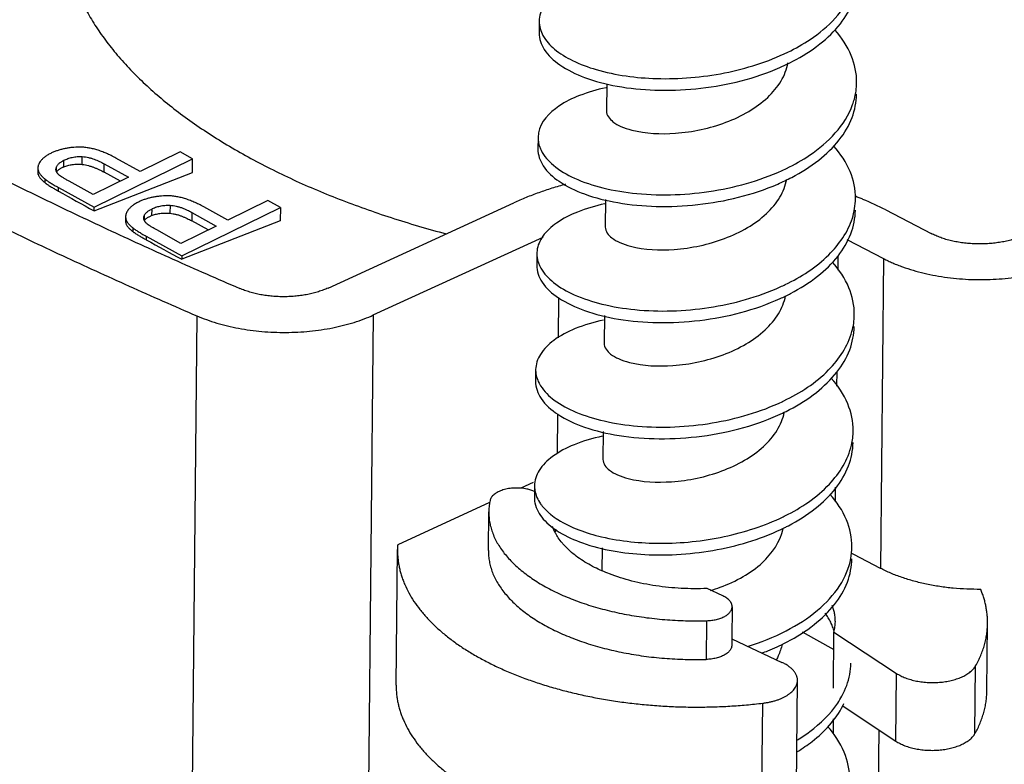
# Model space of a CAD drawing. Header units: millimetres. Extents: x 146 to 697, y 409 to 764.
# Tile 60 of 162: x 633 to 655, y 575 to 591. Entities that reach past the tile are written whole.
import ezdxf

# ---------------------------------------------------------------- set-up
doc = ezdxf.new("R2010")
doc.units = ezdxf.units.MM
doc.header["$LTSCALE"] = 65.395
doc.layers.get('0').update_dxf_attribs({"linetype": 'CONTINUOUS'})
doc.layers.add('SP223_012_00_new_view_4_BL42', color=7, linetype='CONTINUOUS')
doc.layers.add('SP223_013_00_new_view_4_BL36', color=7, linetype='CONTINUOUS')

# ---------------------------------------------------------------- blocks, each defined once
blk = doc.blocks.new('TC-9820353_3D')
at = {"layer": 'SP223_012_00_new_view_4_BL42', "color": 9, "linetype": 'Continuous'}
for p, q in [((24.442, -52.144), (24.443, -51.971)), ((23.873, -52.298), (23.874, -52.204)), ((24.039, -52.195), (24.04, -52.053)), ((24.922, -52.315), (24.924, -52.13)), ((23.473, -52.364), (23.473, -52.276)), ((23.625, -52.548), (23.626, -52.468)), ((23.92, -52.732), (23.921, -52.653)), ((26.374, -53.043), (26.372, -53.218)), ((25.805, -53.276), (25.804, -53.369)), ((25.971, -53.125), (25.969, -53.27)), ((26.855, -53.202), (26.853, -53.386)), ((25.404, -53.348), (25.403, -53.44)), ((25.557, -53.54), (25.556, -53.621)), ((25.852, -53.725), (25.851, -53.803)), ((41.073, -54.161), (41.069, -54.473)), ((42.076, -54.217), (42.007, -61.035)), ((34.926, -55.071), (34.917, -55.961)), ((30.848, -55.458), (30.402, -99.772)), ((26.965, -55.477), (26.518, -99.791)), ((41.047, -56.705), (41.044, -57.021)), ((34.9, -57.636), (34.891, -58.506)), ((38.183, -62.187), (38.174, -63.039)), ((44.088, -64.671), (44.103, -63.18)), ((42.348, -64.839), (42.363, -63.347)), ((39.388, -66.986), (39.418, -64.003)), ((40.97, -64.347), (40.967, -64.677)), ((41.972, -64.59), (41.63, -98.532))]:
    blk.add_line(p, q, dxfattribs=at)
at = {"layer": 'SP223_012_00_new_view_4_BL42', "color": 7, "linetype": 'Continuous'}
for p, q in [((26.598, -51.867), (25.716, -52.301)), ((26.872, -52.019), (26.598, -51.867)), ((24.703, -53.087), (26.872, -52.019)), ((24.924, -52.13), (25.46, -52.427)), ((25.716, -52.301), (25.184, -52.006)), ((26.869, -52.323), (26.872, -52.019)), ((23.466, -52.221), (23.465, -52.314)), ((25.46, -52.427), (24.684, -52.809)), ((24.702, -53.167), (26.869, -52.323)), ((25.281, -52.515), (24.922, -52.315)), ((24.684, -52.809), (24.154, -52.515)), ((23.921, -52.653), (24.703, -53.087)), ((27.647, -53.373), (27.115, -53.078)), ((28.529, -52.939), (27.647, -53.373)), ((28.803, -53.091), (28.529, -52.939)), ((29.851, -54.865), (33.943, -52.988)), ((24.702, -53.167), (24.703, -53.087)), ((25.397, -53.293), (25.396, -53.391)), ((26.633, -54.159), (28.803, -53.091)), ((26.855, -53.202), (27.391, -53.499)), ((28.803, -53.091), (28.8, -53.387)), ((42.125, -53.146), (43.124, -53.664)), ((27.391, -53.499), (26.615, -53.881)), ((28.8, -53.387), (26.633, -54.232)), ((27.216, -53.585), (26.853, -53.386)), ((25.852, -53.725), (26.633, -54.159)), ((26.615, -53.881), (26.085, -53.586)), ((30.848, -55.458), (34.588, -53.743)), ((41.269, -53.799), (42.076, -54.217)), ((26.633, -54.159), (26.633, -54.232)), ((34.363, -59.148), (34.097, -59.27)), ((41.018, -59.567), (41.021, -59.25)), ((33.408, -59.586), (31.385, -60.514)), ((33.38, -60.642), (33.389, -59.79)), ((31.35, -63.605), (31.38, -60.622)), ((41.425, -60.733), (41.38, -60.71)), ((42.007, -61.035), (41.425, -60.733)), ((38.54, -61.64), (38.192, -61.478)), ((38.744, -61.879), (38.736, -62.589)), ((44.35, -63.736), (44.365, -62.244)), ((38.736, -62.589), (38.735, -62.732)), ((38.736, -62.589), (39.841, -63.105)), ((40.284, -62.435), (40.979, -62.821)), ((40.971, -63.673), (40.983, -62.436)), ((40.983, -62.436), (42.363, -63.347)), ((40.151, -66.486), (40.181, -63.503)), ((41.162, -64.055), (42.348, -64.839))]:
    blk.add_line(p, q, dxfattribs=at)
for centre, radius, start, end in [((193.857, 251.386), 348.376, 240.80417, 240.95132), ((38.827, -59.647), 7.292, 67.4713, 68.8643), ((39.112, -58.98), 6.566, 62.6833, 67.5367), ((192.977, 249.8), 346.563, 241.16829, 241.3157), ((34.636, -59.803), 1.248, 167.8714, 179.391), ((35.839, -60.754), 1.126, 149.4534, 152.3194), ((33.162, -60.64), 1.782, 175.9372, 179.4214)]:
    blk.add_arc(centre, radius, start, end, dxfattribs=at)
for points, knots in [([(7.538, -42.933), (7.889, -43.216), (8.601, -43.777), (9.691, -44.603), (10.812, -45.418), (11.963, -46.222), (13.143, -47.014), (14.351, -47.794), (15.588, -48.562), (16.852, -49.317), (18.144, -50.06), (19.463, -50.79), (20.808, -51.506), (22.179, -52.209), (23.576, -52.898), (24.997, -53.573), (26.443, -54.234), (27.418, -54.662), (27.909, -54.874)], [0, 0, 0, 0, 0.057026, 0.114794, 0.173305, 0.232558, 0.292553, 0.353285, 0.414753, 0.476951, 0.539873, 0.603515, 0.667868, 0.732924, 0.798676, 0.865112, 0.932224, 1, 1, 1, 1]), ([(6.284, -43.354), (6.64, -43.641), (7.362, -44.211), (8.47, -45.05), (9.608, -45.877), (10.776, -46.693), (11.973, -47.497), (13.2, -48.289), (14.456, -49.068), (15.74, -49.836), (17.051, -50.59), (18.39, -51.33), (19.756, -52.058), (21.148, -52.771), (22.566, -53.471), (24.009, -54.156), (25.476, -54.827), (26.466, -55.262), (26.965, -55.477)], [0, 0, 0, 0, 0.057026, 0.114794, 0.173305, 0.232558, 0.292553, 0.353285, 0.414753, 0.476951, 0.539873, 0.603515, 0.667868, 0.732924, 0.798676, 0.865112, 0.932224, 1, 1, 1, 1]), ([(24.018, -46.809), (24.018, -46.866), (24.02, -46.981), (24.03, -47.153), (24.05, -47.325), (24.077, -47.497), (24.113, -47.669), (24.157, -47.842), (24.209, -48.013), (24.27, -48.185), (24.339, -48.356), (24.442, -48.585), (24.592, -48.87), (24.803, -49.207), (25.046, -49.538), (25.319, -49.865), (25.623, -50.186), (25.956, -50.501), (26.318, -50.808), (26.708, -51.108), (27.125, -51.399), (27.569, -51.68), (27.877, -51.859), (28.034, -51.946)], [0, 0, 0, 0, 0.025099, 0.05029, 0.075615, 0.101117, 0.126837, 0.152815, 0.179089, 0.205695, 0.232667, 0.260037, 0.316076, 0.374034, 0.434085, 0.496366, 0.560982, 0.628007, 0.697487, 0.76944, 0.843863, 0.920731, 1, 1, 1, 1]), ([(24.386, -51.763), (24.328, -51.763), (24.241, -51.767), (24.128, -51.782), (24.047, -51.797), (23.969, -51.816), (23.893, -51.84), (23.819, -51.868), (23.772, -51.889), (23.749, -51.9)], [0, 0, 0, 0, 0.265527, 0.393586, 0.5189, 0.641816, 0.762705, 0.881962, 1, 1, 1, 1]), ([(25.184, -52.006), (25.149, -51.986), (25.078, -51.949), (24.972, -51.899), (24.868, -51.857), (24.767, -51.823), (24.669, -51.796), (24.572, -51.777), (24.478, -51.766), (24.416, -51.763), (24.386, -51.763)], [0, 0, 0, 0, 0.145291, 0.283902, 0.416203, 0.542615, 0.663621, 0.779765, 0.891664, 1, 1, 1, 1]), ([(23.749, -51.9), (23.736, -51.907), (23.71, -51.92), (23.674, -51.941), (23.641, -51.962), (23.611, -51.984), (23.583, -52.007), (23.558, -52.031), (23.536, -52.056), (23.523, -52.073), (23.517, -52.082)], [0, 0, 0, 0, 0.14635, 0.285948, 0.419043, 0.545939, 0.667004, 0.782674, 0.89347, 1, 1, 1, 1]), ([(24.04, -52.053), (24.054, -52.046), (24.082, -52.033), (24.127, -52.016), (24.175, -52), (24.225, -51.988), (24.277, -51.978), (24.332, -51.972), (24.387, -51.97), (24.425, -51.97), (24.443, -51.971)], [0, 0, 0, 0, 0.110744, 0.225962, 0.345861, 0.470393, 0.599134, 0.731208, 0.86533, 1, 1, 1, 1]), ([(24.443, -51.971), (24.467, -51.973), (24.514, -51.977), (24.581, -51.99), (24.646, -52.008), (24.707, -52.028), (24.765, -52.051), (24.838, -52.084), (24.89, -52.111), (24.924, -52.13)], [0, 0, 0, 0, 0.139483, 0.275002, 0.405724, 0.531795, 0.653719, 0.772066, 1, 1, 1, 1]), ([(28.034, -51.946), (28.194, -52.035), (28.521, -52.208), (29.026, -52.454), (29.552, -52.688), (30.098, -52.911), (30.663, -53.121), (31.245, -53.319), (31.843, -53.504), (32.249, -53.617), (32.454, -53.671)], [0, 0, 0, 0, 0.115026, 0.233186, 0.354356, 0.478399, 0.605158, 0.734467, 0.866145, 1, 1, 1, 1]), ([(23.517, -52.082), (23.509, -52.093), (23.494, -52.116), (23.481, -52.146), (23.473, -52.17), (23.469, -52.187), (23.467, -52.204), (23.466, -52.216), (23.466, -52.221)], [0, 0, 0, 0, 0.277142, 0.532569, 0.653763, 0.771519, 0.886644, 1, 1, 1, 1]), ([(23.865, -52.252), (23.865, -52.248), (23.865, -52.24), (23.868, -52.224), (23.871, -52.212), (23.874, -52.204)], [0, 0, 0, 0, 0.24639, 0.494376, 1, 1, 1, 1]), ([(23.874, -52.204), (23.877, -52.197), (23.884, -52.182), (23.897, -52.161), (23.914, -52.14), (23.934, -52.121), (23.957, -52.102), (23.983, -52.085), (24.01, -52.068), (24.03, -52.058), (24.04, -52.053)], [0, 0, 0, 0, 0.103538, 0.212139, 0.326861, 0.448321, 0.576684, 0.711747, 0.853052, 1, 1, 1, 1]), ([(23.879, -52.31), (23.882, -52.304), (23.89, -52.293), (23.904, -52.276), (23.92, -52.26), (23.94, -52.245), (23.962, -52.231), (23.986, -52.218), (24.011, -52.206), (24.029, -52.198), (24.039, -52.195)], [0, 0, 0, 0, 0.101473, 0.208831, 0.322994, 0.444431, 0.573205, 0.709057, 0.851518, 1, 1, 1, 1]), ([(24.039, -52.195), (24.067, -52.184), (24.127, -52.164), (24.225, -52.144), (24.331, -52.136), (24.404, -52.14), (24.442, -52.144)], [0, 0, 0, 0, 0.221774, 0.4647, 0.727014, 1, 1, 1, 1]), ([(24.442, -52.144), (24.488, -52.149), (24.557, -52.162), (24.644, -52.188), (24.705, -52.21), (24.763, -52.234), (24.836, -52.268), (24.888, -52.296), (24.922, -52.315)], [0, 0, 0, 0, 0.274762, 0.405782, 0.532118, 0.654195, 0.772546, 1, 1, 1, 1]), ([(23.465, -52.314), (23.465, -52.323), (23.466, -52.34), (23.47, -52.356), (23.473, -52.364)], [0, 0, 0, 0, 0.492764, 1, 1, 1, 1]), ([(23.466, -52.221), (23.466, -52.231), (23.467, -52.249), (23.471, -52.267), (23.473, -52.276)], [0, 0, 0, 0, 0.497698, 1, 1, 1, 1]), ([(23.473, -52.276), (23.476, -52.284), (23.482, -52.3), (23.493, -52.324), (23.508, -52.348), (23.525, -52.372), (23.546, -52.396), (23.57, -52.42), (23.597, -52.445), (23.616, -52.46), (23.626, -52.468)], [0, 0, 0, 0, 0.100961, 0.206852, 0.318843, 0.437929, 0.564948, 0.700596, 0.845453, 1, 1, 1, 1]), ([(23.473, -52.364), (23.475, -52.373), (23.482, -52.389), (23.494, -52.413), (23.51, -52.436), (23.529, -52.459), (23.55, -52.482), (23.573, -52.505), (23.598, -52.527), (23.616, -52.541), (23.625, -52.548)], [0, 0, 0, 0, 0.10578, 0.216753, 0.33343, 0.455953, 0.584203, 0.717888, 0.856627, 1, 1, 1, 1]), ([(23.919, -52.363), (23.915, -52.359), (23.907, -52.35), (23.895, -52.337), (23.886, -52.323), (23.878, -52.309), (23.872, -52.295), (23.868, -52.281), (23.865, -52.266), (23.865, -52.257), (23.865, -52.252)], [0, 0, 0, 0, 0.141914, 0.277965, 0.408368, 0.533581, 0.654321, 0.77154, 0.886364, 1, 1, 1, 1]), ([(24.154, -52.515), (24.133, -52.503), (24.102, -52.485), (24.06, -52.461), (24.029, -52.442), (24.005, -52.426), (23.985, -52.413), (23.971, -52.404), (23.957, -52.394), (23.944, -52.384), (23.933, -52.375), (23.925, -52.368), (23.921, -52.365), (23.919, -52.363)], [0, 0, 0, 0, 0.260103, 0.388675, 0.515962, 0.641606, 0.703648, 0.765039, 0.825636, 0.885234, 0.943523, 0.972032, 1, 1, 1, 1]), ([(23.625, -52.548), (23.631, -52.552), (23.642, -52.56), (23.664, -52.576), (23.693, -52.596), (23.729, -52.619), (23.766, -52.642), (23.804, -52.665), (23.855, -52.695), (23.894, -52.717), (23.92, -52.732)], [0, 0, 0, 0, 0.058505, 0.117907, 0.23888, 0.362148, 0.487216, 0.613748, 0.741502, 1, 1, 1, 1]), ([(23.626, -52.468), (23.634, -52.475), (23.652, -52.488), (23.68, -52.507), (23.711, -52.528), (23.746, -52.551), (23.785, -52.575), (23.827, -52.6), (23.873, -52.626), (23.905, -52.644), (23.921, -52.653)], [0, 0, 0, 0, 0.087749, 0.185853, 0.294471, 0.413747, 0.543813, 0.684798, 0.836821, 1, 1, 1, 1]), ([(35.079, -52.58), (34.978, -52.607), (34.78, -52.666), (34.49, -52.764), (34.211, -52.87), (34.031, -52.948), (33.943, -52.988)], [0, 0, 0, 0, 0.2596, 0.5131, 0.760037, 1, 1, 1, 1]), ([(26.317, -52.835), (26.258, -52.835), (26.172, -52.839), (26.059, -52.854), (25.978, -52.869), (25.899, -52.888), (25.823, -52.911), (25.75, -52.939), (25.702, -52.961), (25.679, -52.972)], [0, 0, 0, 0, 0.265527, 0.393586, 0.5189, 0.641816, 0.762705, 0.881962, 1, 1, 1, 1]), ([(27.115, -53.078), (27.079, -53.058), (27.009, -53.021), (26.903, -52.971), (26.799, -52.929), (26.698, -52.895), (26.599, -52.868), (26.503, -52.849), (26.409, -52.837), (26.347, -52.835), (26.317, -52.835)], [0, 0, 0, 0, 0.145291, 0.283902, 0.416203, 0.542615, 0.663621, 0.779765, 0.891664, 1, 1, 1, 1]), ([(25.679, -52.972), (25.666, -52.978), (25.641, -52.992), (25.605, -53.012), (25.572, -53.034), (25.541, -53.056), (25.514, -53.079), (25.489, -53.103), (25.466, -53.127), (25.453, -53.145), (25.447, -53.153)], [0, 0, 0, 0, 0.14635, 0.285948, 0.419043, 0.545939, 0.667004, 0.782674, 0.89347, 1, 1, 1, 1]), ([(25.971, -53.125), (25.985, -53.118), (26.013, -53.105), (26.058, -53.087), (26.105, -53.072), (26.155, -53.06), (26.208, -53.05), (26.262, -53.044), (26.318, -53.041), (26.355, -53.042), (26.374, -53.043)], [0, 0, 0, 0, 0.110744, 0.225962, 0.345861, 0.470393, 0.599134, 0.731208, 0.86533, 1, 1, 1, 1]), ([(26.374, -53.043), (26.398, -53.044), (26.444, -53.049), (26.512, -53.062), (26.577, -53.079), (26.638, -53.1), (26.696, -53.123), (26.769, -53.156), (26.821, -53.183), (26.855, -53.202)], [0, 0, 0, 0, 0.139483, 0.275002, 0.405724, 0.531795, 0.653719, 0.772066, 1, 1, 1, 1]), ([(25.447, -53.153), (25.439, -53.165), (25.425, -53.187), (25.411, -53.218), (25.404, -53.241), (25.4, -53.259), (25.397, -53.276), (25.397, -53.287), (25.397, -53.293)], [0, 0, 0, 0, 0.277142, 0.532569, 0.653763, 0.771519, 0.886644, 1, 1, 1, 1]), ([(25.397, -53.293), (25.397, -53.302), (25.398, -53.321), (25.402, -53.339), (25.404, -53.348)], [0, 0, 0, 0, 0.497698, 1, 1, 1, 1]), ([(25.796, -53.323), (25.796, -53.319), (25.796, -53.311), (25.799, -53.295), (25.802, -53.284), (25.805, -53.276)], [0, 0, 0, 0, 0.24639, 0.494376, 1, 1, 1, 1]), ([(25.805, -53.276), (25.808, -53.268), (25.815, -53.254), (25.828, -53.233), (25.845, -53.212), (25.865, -53.193), (25.888, -53.174), (25.913, -53.156), (25.941, -53.14), (25.961, -53.13), (25.971, -53.125)], [0, 0, 0, 0, 0.103538, 0.212139, 0.326861, 0.448321, 0.576684, 0.711747, 0.853052, 1, 1, 1, 1]), ([(25.81, -53.384), (25.814, -53.378), (25.821, -53.366), (25.835, -53.35), (25.852, -53.334), (25.871, -53.32), (25.893, -53.306), (25.917, -53.293), (25.942, -53.281), (25.96, -53.273), (25.969, -53.27)], [0, 0, 0, 0, 0.101348, 0.208699, 0.322917, 0.444425, 0.573253, 0.709126, 0.85157, 1, 1, 1, 1]), ([(25.969, -53.27), (25.998, -53.259), (26.058, -53.239), (26.156, -53.219), (26.262, -53.211), (26.335, -53.214), (26.372, -53.218)], [0, 0, 0, 0, 0.221741, 0.464699, 0.727054, 1, 1, 1, 1]), ([(26.372, -53.218), (26.396, -53.22), (26.443, -53.227), (26.51, -53.242), (26.575, -53.261), (26.636, -53.283), (26.694, -53.307), (26.767, -53.34), (26.819, -53.367), (26.853, -53.386)], [0, 0, 0, 0, 0.139476, 0.275289, 0.40635, 0.532662, 0.654662, 0.772891, 1, 1, 1, 1]), ([(25.396, -53.391), (25.396, -53.399), (25.397, -53.416), (25.401, -53.432), (25.403, -53.44)], [0, 0, 0, 0, 0.492774, 1, 1, 1, 1]), ([(25.403, -53.44), (25.406, -53.448), (25.412, -53.464), (25.425, -53.488), (25.441, -53.511), (25.459, -53.534), (25.48, -53.556), (25.504, -53.579), (25.529, -53.6), (25.547, -53.614), (25.556, -53.621)], [0, 0, 0, 0, 0.105542, 0.216328, 0.332886, 0.455367, 0.583652, 0.71745, 0.856374, 1, 1, 1, 1]), ([(25.404, -53.348), (25.407, -53.356), (25.412, -53.372), (25.424, -53.396), (25.439, -53.42), (25.456, -53.444), (25.477, -53.468), (25.501, -53.492), (25.528, -53.516), (25.547, -53.532), (25.557, -53.54)], [0, 0, 0, 0, 0.100961, 0.206852, 0.318843, 0.437929, 0.564948, 0.700596, 0.845453, 1, 1, 1, 1]), ([(25.85, -53.435), (25.846, -53.43), (25.837, -53.422), (25.826, -53.409), (25.817, -53.395), (25.809, -53.381), (25.803, -53.367), (25.798, -53.352), (25.796, -53.338), (25.795, -53.328), (25.796, -53.323)], [0, 0, 0, 0, 0.141914, 0.277965, 0.408368, 0.533581, 0.654321, 0.77154, 0.886364, 1, 1, 1, 1]), ([(26.085, -53.586), (26.064, -53.575), (26.032, -53.557), (25.991, -53.532), (25.96, -53.514), (25.935, -53.498), (25.916, -53.485), (25.902, -53.475), (25.888, -53.466), (25.874, -53.456), (25.864, -53.447), (25.856, -53.44), (25.852, -53.436), (25.85, -53.435)], [0, 0, 0, 0, 0.260103, 0.388675, 0.515962, 0.641606, 0.703648, 0.765039, 0.825636, 0.885234, 0.943523, 0.972032, 1, 1, 1, 1]), ([(25.556, -53.621), (25.562, -53.625), (25.573, -53.633), (25.595, -53.649), (25.624, -53.669), (25.66, -53.692), (25.697, -53.714), (25.735, -53.737), (25.786, -53.767), (25.825, -53.788), (25.851, -53.803)], [0, 0, 0, 0, 0.058456, 0.117821, 0.238744, 0.36199, 0.487058, 0.613609, 0.741397, 1, 1, 1, 1]), ([(25.557, -53.54), (25.565, -53.546), (25.582, -53.559), (25.61, -53.579), (25.642, -53.6), (25.677, -53.623), (25.715, -53.646), (25.757, -53.671), (25.803, -53.698), (25.835, -53.716), (25.852, -53.725)], [0, 0, 0, 0, 0.087749, 0.185853, 0.294471, 0.413747, 0.543813, 0.684797, 0.836821, 1, 1, 1, 1]), ([(45.102, -53.732), (45.066, -53.747), (44.991, -53.774), (44.875, -53.809), (44.753, -53.839), (44.626, -53.862), (44.496, -53.879), (44.363, -53.891), (44.228, -53.895), (44.093, -53.894), (43.959, -53.886), (43.826, -53.872), (43.697, -53.852), (43.571, -53.826), (43.45, -53.794), (43.334, -53.756), (43.226, -53.713), (43.157, -53.681), (43.124, -53.664)], [0, 0, 0, 0, 0.057552, 0.11737, 0.179173, 0.242643, 0.307436, 0.373186, 0.439512, 0.506025, 0.572333, 0.638047, 0.702787, 0.766189, 0.827908, 0.887629, 0.945072, 1, 1, 1, 1]), ([(42.076, -54.217), (42.109, -54.234), (42.175, -54.267), (42.278, -54.314), (42.385, -54.358), (42.534, -54.414), (42.728, -54.477), (42.97, -54.541), (43.222, -54.594), (43.481, -54.634), (43.746, -54.662), (44.015, -54.678), (44.285, -54.681), (44.554, -54.671), (44.82, -54.649), (45.08, -54.614), (45.333, -54.568), (45.577, -54.509), (45.81, -54.439), (45.959, -54.384), (46.032, -54.355)], [0, 0, 0, 0, 0.027141, 0.054935, 0.083359, 0.112384, 0.172104, 0.233823, 0.297223, 0.361963, 0.427676, 0.493983, 0.560495, 0.62682, 0.692568, 0.75736, 0.82083, 0.882632, 0.942449, 1, 1, 1, 1]), ([(29.851, -54.865), (29.817, -54.88), (29.747, -54.909), (29.638, -54.947), (29.523, -54.98), (29.403, -55.007), (29.278, -55.028), (29.15, -55.044), (29.02, -55.054), (28.888, -55.057), (28.756, -55.055), (28.625, -55.047), (28.496, -55.032), (28.37, -55.012), (28.247, -54.986), (28.129, -54.954), (28.016, -54.918), (27.944, -54.889), (27.909, -54.874)], [0, 0, 0, 0, 0.05573, 0.113828, 0.174056, 0.236133, 0.299751, 0.364577, 0.430258, 0.496431, 0.562725, 0.628767, 0.694188, 0.758628, 0.821741, 0.883201, 0.94271, 1, 1, 1, 1]), ([(26.965, -55.477), (27.034, -55.507), (27.179, -55.564), (27.404, -55.637), (27.64, -55.7), (27.886, -55.752), (28.139, -55.793), (28.397, -55.822), (28.659, -55.838), (28.923, -55.843), (29.186, -55.836), (29.446, -55.817), (29.702, -55.785), (29.952, -55.742), (30.193, -55.688), (30.423, -55.623), (30.642, -55.547), (30.781, -55.489), (30.848, -55.458)], [0, 0, 0, 0, 0.05729, 0.116799, 0.178259, 0.241372, 0.305812, 0.371233, 0.437275, 0.503569, 0.569742, 0.635423, 0.700249, 0.763867, 0.825944, 0.886172, 0.94427, 1, 1, 1, 1]), ([(34.228, -59.289), (34.206, -59.285), (34.163, -59.277), (34.096, -59.269), (34.027, -59.266), (33.959, -59.267), (33.892, -59.271), (33.826, -59.28), (33.762, -59.293), (33.702, -59.309), (33.645, -59.329), (33.594, -59.352), (33.548, -59.378), (33.507, -59.406), (33.479, -59.433), (33.459, -59.455), (33.447, -59.471), (33.436, -59.488), (33.428, -59.506), (33.421, -59.523), (33.418, -59.535), (33.417, -59.541)], [0, 0, 0, 0, 0.072299, 0.146102, 0.220727, 0.29547, 0.369627, 0.442506, 0.513447, 0.581839, 0.647143, 0.70891, 0.766811, 0.820669, 0.870501, 0.893993, 0.916599, 0.938395, 0.959479, 0.979969, 1, 1, 1, 1]), ([(34.393, -59.341), (34.381, -59.335), (34.355, -59.325), (34.314, -59.311), (34.272, -59.299), (34.243, -59.292), (34.228, -59.289)], [0, 0, 0, 0, 0.238069, 0.484705, 0.739016, 1, 1, 1, 1]), ([(33.389, -59.79), (33.388, -59.83), (33.392, -59.911), (33.408, -60.032), (33.437, -60.153), (33.477, -60.272), (33.529, -60.391), (33.592, -60.508), (33.667, -60.623), (33.753, -60.735), (33.849, -60.846), (33.957, -60.954), (34.074, -61.058), (34.202, -61.16), (34.339, -61.258), (34.485, -61.352), (34.641, -61.443), (34.805, -61.529), (34.977, -61.611), (35.157, -61.688), (35.344, -61.76), (35.537, -61.827), (35.737, -61.889), (35.942, -61.945), (36.153, -61.996), (36.368, -62.041), (36.587, -62.081), (36.809, -62.114), (37.035, -62.142), (37.262, -62.163), (37.491, -62.179), (37.798, -62.191), (38.029, -62.191), (38.183, -62.187)], [0, 0, 0, 0, 0.020718, 0.04158, 0.062724, 0.084282, 0.106373, 0.129103, 0.152561, 0.176823, 0.201949, 0.227984, 0.25496, 0.282895, 0.311797, 0.341664, 0.372483, 0.404233, 0.436886, 0.470408, 0.504755, 0.539883, 0.575739, 0.612266, 0.649406, 0.687096, 0.725268, 0.763854, 0.802783, 0.841984, 0.881382, 0.920902, 1, 1, 1, 1]), ([(35.718, -61.014), (35.659, -60.984), (35.547, -60.923), (35.388, -60.822), (35.245, -60.716), (35.138, -60.621), (35.061, -60.542), (34.992, -60.465), (34.931, -60.384), (34.878, -60.3), (34.844, -60.238), (34.815, -60.175), (34.798, -60.132), (34.79, -60.11)], [0, 0, 0, 0, 0.148319, 0.289799, 0.424296, 0.551827, 0.613054, 0.672636, 0.787076, 0.842144, 0.895902, 0.948474, 1, 1, 1, 1]), ([(31.38, -60.622), (31.38, -60.654), (31.381, -60.719), (31.388, -60.815), (31.4, -60.912), (31.417, -61.008), (31.44, -61.104), (31.468, -61.2), (31.501, -61.295), (31.552, -61.422), (31.629, -61.58), (31.741, -61.765), (31.872, -61.946), (32.023, -62.123), (32.193, -62.296), (32.38, -62.463), (32.586, -62.625), (32.808, -62.78), (33.047, -62.929), (33.301, -63.07), (33.57, -63.204), (33.853, -63.33), (34.148, -63.447), (34.456, -63.555), (34.774, -63.654), (35.103, -63.744), (35.44, -63.824), (35.785, -63.893), (36.137, -63.953), (36.495, -64.002), (36.857, -64.04), (37.222, -64.068), (37.59, -64.085), (37.958, -64.09), (38.326, -64.085), (38.693, -64.069), (39.057, -64.043), (39.298, -64.017), (39.418, -64.003)], [0, 0, 0, 0, 0.010108, 0.020238, 0.030411, 0.040647, 0.050968, 0.061392, 0.071938, 0.082624, 0.104476, 0.12707, 0.150504, 0.174855, 0.200181, 0.22652, 0.253896, 0.282316, 0.311774, 0.342253, 0.373723, 0.406147, 0.439477, 0.47366, 0.508634, 0.544333, 0.580686, 0.617616, 0.655043, 0.692885, 0.731056, 0.769468, 0.808033, 0.846661, 0.885261, 0.923744, 0.962019, 1, 1, 1, 1]), ([(33.38, -60.642), (33.38, -60.683), (33.383, -60.764), (33.4, -60.885), (33.428, -61.005), (33.468, -61.125), (33.52, -61.243), (33.584, -61.36), (33.658, -61.475), (33.744, -61.588), (33.841, -61.698), (33.948, -61.806), (34.066, -61.911), (34.193, -62.012), (34.33, -62.11), (34.477, -62.205), (34.632, -62.295), (34.796, -62.381), (34.968, -62.463), (35.148, -62.54), (35.335, -62.612), (35.529, -62.679), (35.728, -62.741), (35.934, -62.797), (36.144, -62.848), (36.359, -62.893), (36.578, -62.933), (36.801, -62.966), (37.026, -62.994), (37.254, -63.015), (37.483, -63.031), (37.79, -63.043), (38.021, -63.043), (38.174, -63.039)], [0, 0, 0, 0, 0.020718, 0.04158, 0.062724, 0.084282, 0.106373, 0.129103, 0.152561, 0.176823, 0.201949, 0.227984, 0.25496, 0.282895, 0.311797, 0.341664, 0.372483, 0.404233, 0.436886, 0.470408, 0.504755, 0.539883, 0.575739, 0.612266, 0.649406, 0.687096, 0.725268, 0.763854, 0.802783, 0.841984, 0.881382, 0.920902, 1, 1, 1, 1]), ([(36.048, -61.159), (35.991, -61.137), (35.879, -61.092), (35.771, -61.04), (35.718, -61.014)], [0, 0, 0, 0, 0.508558, 1, 1, 1, 1]), ([(44.214, -61.497), (44.112, -61.498), (43.91, -61.495), (43.609, -61.475), (43.313, -61.438), (43.072, -61.395), (42.883, -61.353), (42.746, -61.318), (42.613, -61.279), (42.483, -61.237), (42.357, -61.192), (42.236, -61.143), (42.119, -61.091), (42.044, -61.054), (42.007, -61.035)], [0, 0, 0, 0, 0.133493, 0.266406, 0.397758, 0.526594, 0.589792, 0.652028, 0.7132, 0.773213, 0.831977, 0.88941, 0.945439, 1, 1, 1, 1]), ([(38.192, -61.478), (38.098, -61.482), (37.909, -61.486), (37.626, -61.478), (37.345, -61.457), (37.068, -61.423), (36.798, -61.376), (36.537, -61.317), (36.287, -61.245), (36.126, -61.189), (36.048, -61.159)], [0, 0, 0, 0, 0.129834, 0.259768, 0.389036, 0.516885, 0.642581, 0.765425, 0.884762, 1, 1, 1, 1]), ([(44.365, -62.244), (44.365, -62.213), (44.364, -62.15), (44.357, -62.056), (44.346, -61.962), (44.329, -61.868), (44.308, -61.775), (44.282, -61.681), (44.25, -61.588), (44.226, -61.527), (44.214, -61.497)], [0, 0, 0, 0, 0.122463, 0.245175, 0.36838, 0.492321, 0.617232, 0.743339, 0.87086, 1, 1, 1, 1]), ([(38.744, -61.879), (38.744, -61.874), (38.743, -61.863), (38.741, -61.846), (38.737, -61.829), (38.731, -61.812), (38.723, -61.796), (38.711, -61.774), (38.691, -61.747), (38.661, -61.717), (38.626, -61.689), (38.585, -61.663), (38.555, -61.648), (38.54, -61.64)], [0, 0, 0, 0, 0.050689, 0.10176, 0.15358, 0.206493, 0.260813, 0.31681, 0.434637, 0.561415, 0.697857, 0.84414, 1, 1, 1, 1]), ([(38.183, -62.187), (38.201, -62.186), (38.239, -62.184), (38.294, -62.179), (38.347, -62.171), (38.399, -62.16), (38.449, -62.146), (38.496, -62.131), (38.54, -62.113), (38.58, -62.093), (38.617, -62.071), (38.649, -62.047), (38.677, -62.022), (38.701, -61.995), (38.72, -61.967), (38.731, -61.943), (38.737, -61.923), (38.741, -61.909), (38.743, -61.894), (38.744, -61.884), (38.744, -61.879)], [0, 0, 0, 0, 0.080754, 0.160607, 0.239062, 0.315648, 0.389925, 0.461494, 0.530013, 0.595205, 0.656876, 0.714929, 0.769391, 0.820431, 0.868386, 0.913783, 0.935757, 0.957375, 0.978749, 1, 1, 1, 1]), ([(41.015, -62.211), (41.015, -62.181), (41.013, -62.121), (40.999, -62.031), (40.977, -61.942), (40.956, -61.884), (40.944, -61.855)], [0, 0, 0, 0, 0.24534, 0.492582, 0.743564, 1, 1, 1, 1]), ([(40.986, -62.424), (40.982, -62.406), (40.973, -62.372), (40.95, -62.304), (40.915, -62.219), (40.86, -62.12), (40.816, -62.056), (40.793, -62.025)], [0, 0, 0, 0, 0.118354, 0.238165, 0.483043, 0.736498, 1, 1, 1, 1]), ([(40.983, -62.436), (40.988, -62.417), (40.997, -62.38), (41.007, -62.324), (41.013, -62.267), (41.015, -62.23), (41.015, -62.211)], [0, 0, 0, 0, 0.252659, 0.50305, 0.75191, 1, 1, 1, 1]), ([(44.103, -63.18), (44.124, -63.142), (44.164, -63.067), (44.216, -62.952), (44.261, -62.835), (44.298, -62.718), (44.327, -62.6), (44.348, -62.482), (44.361, -62.363), (44.364, -62.284), (44.365, -62.244)], [0, 0, 0, 0, 0.131347, 0.260243, 0.386978, 0.511867, 0.635249, 0.75748, 0.878935, 1, 1, 1, 1]), ([(38.735, -62.732), (38.735, -62.736), (38.734, -62.746), (38.732, -62.761), (38.729, -62.776), (38.722, -62.795), (38.711, -62.819), (38.692, -62.847), (38.669, -62.874), (38.641, -62.899), (38.608, -62.923), (38.571, -62.945), (38.531, -62.965), (38.487, -62.983), (38.44, -62.999), (38.39, -63.012), (38.339, -63.023), (38.285, -63.031), (38.23, -63.037), (38.193, -63.039), (38.174, -63.039)], [0, 0, 0, 0, 0.021251, 0.042625, 0.064243, 0.086217, 0.131614, 0.179569, 0.230609, 0.285071, 0.343124, 0.404795, 0.469987, 0.538506, 0.610075, 0.684352, 0.760938, 0.839393, 0.919246, 1, 1, 1, 1]), ([(40.181, -63.503), (40.181, -63.494), (40.181, -63.475), (40.177, -63.447), (40.17, -63.419), (40.16, -63.391), (40.147, -63.364), (40.132, -63.337), (40.114, -63.311), (40.093, -63.285), (40.07, -63.259), (40.044, -63.235), (40.016, -63.211), (39.986, -63.188), (39.953, -63.165), (39.905, -63.136), (39.867, -63.117), (39.841, -63.105)], [0, 0, 0, 0, 0.050677, 0.101735, 0.153542, 0.206442, 0.260748, 0.316731, 0.374623, 0.434612, 0.496844, 0.561426, 0.628429, 0.697889, 0.769812, 0.844179, 1, 1, 1, 1]), ([(42.363, -63.347), (42.377, -63.357), (42.408, -63.375), (42.455, -63.401), (42.506, -63.425), (42.56, -63.447), (42.617, -63.467), (42.676, -63.485), (42.737, -63.501), (42.801, -63.515), (42.865, -63.527), (42.954, -63.539), (43.066, -63.549), (43.202, -63.55), (43.337, -63.542), (43.447, -63.528), (43.532, -63.511), (43.594, -63.497), (43.654, -63.48), (43.711, -63.461), (43.766, -63.44), (43.818, -63.418), (43.866, -63.393), (43.912, -63.367), (43.954, -63.339), (43.992, -63.31), (44.026, -63.279), (44.056, -63.247), (44.082, -63.214), (44.097, -63.191), (44.103, -63.18)], [0, 0, 0, 0, 0.02766, 0.056461, 0.086362, 0.117304, 0.149217, 0.18202, 0.215622, 0.249924, 0.28482, 0.3202, 0.391934, 0.464183, 0.535975, 0.606351, 0.640729, 0.674419, 0.707321, 0.739343, 0.770404, 0.800431, 0.829365, 0.857161, 0.883791, 0.909248, 0.933544, 0.956718, 0.978837, 1, 1, 1, 1]), ([(31.35, -63.605), (31.35, -63.637), (31.351, -63.701), (31.358, -63.798), (31.37, -63.894), (31.387, -63.991), (31.41, -64.087), (31.438, -64.182), (31.471, -64.277), (31.522, -64.405), (31.599, -64.562), (31.711, -64.747), (31.842, -64.929), (31.993, -65.106), (32.163, -65.279), (32.35, -65.446), (32.556, -65.608), (32.778, -65.763), (33.017, -65.912), (33.271, -66.053), (33.54, -66.187), (33.823, -66.312), (34.118, -66.43), (34.426, -66.538), (34.744, -66.637), (35.073, -66.727), (35.41, -66.806), (35.755, -66.876), (36.107, -66.936), (36.465, -66.985), (36.827, -67.023), (37.192, -67.051), (37.56, -67.067), (37.928, -67.073), (38.296, -67.068), (38.663, -67.052), (39.027, -67.025), (39.268, -67), (39.388, -66.986)], [0, 0, 0, 0, 0.010108, 0.020238, 0.030411, 0.040647, 0.050968, 0.061392, 0.071938, 0.082624, 0.104476, 0.12707, 0.150504, 0.174855, 0.200181, 0.22652, 0.253896, 0.282316, 0.311774, 0.342253, 0.373723, 0.406147, 0.439477, 0.47366, 0.508634, 0.544333, 0.580686, 0.617616, 0.655043, 0.692885, 0.731056, 0.769468, 0.808033, 0.846661, 0.885261, 0.923744, 0.962019, 1, 1, 1, 1]), ([(39.418, -64.003), (39.445, -64), (39.497, -63.992), (39.575, -63.977), (39.649, -63.959), (39.721, -63.938), (39.789, -63.914), (39.852, -63.887), (39.911, -63.857), (39.965, -63.824), (40.014, -63.79), (40.057, -63.753), (40.094, -63.714), (40.125, -63.674), (40.146, -63.639), (40.159, -63.611), (40.167, -63.589), (40.173, -63.568), (40.178, -63.546), (40.18, -63.525), (40.181, -63.51), (40.181, -63.503)], [0, 0, 0, 0, 0.081846, 0.162087, 0.240356, 0.316313, 0.389654, 0.460117, 0.527489, 0.591619, 0.652428, 0.709922, 0.764208, 0.815507, 0.864173, 0.88768, 0.910724, 0.933387, 0.955757, 0.977928, 1, 1, 1, 1]), ([(44.088, -64.671), (44.109, -64.634), (44.149, -64.558), (44.201, -64.443), (44.246, -64.327), (44.283, -64.21), (44.312, -64.092), (44.333, -63.973), (44.346, -63.855), (44.349, -63.775), (44.35, -63.736)], [0, 0, 0, 0, 0.131347, 0.260243, 0.386978, 0.511867, 0.635249, 0.75748, 0.878935, 1, 1, 1, 1]), ([(42.348, -64.839), (42.362, -64.848), (42.393, -64.867), (42.44, -64.892), (42.491, -64.916), (42.545, -64.939), (42.602, -64.959), (42.661, -64.977), (42.722, -64.993), (42.786, -65.007), (42.85, -65.018), (42.939, -65.03), (43.051, -65.04), (43.187, -65.042), (43.322, -65.034), (43.432, -65.019), (43.517, -65.002), (43.579, -64.988), (43.639, -64.971), (43.696, -64.953), (43.751, -64.932), (43.803, -64.909), (43.851, -64.884), (43.897, -64.858), (43.939, -64.83), (43.977, -64.801), (44.011, -64.77), (44.041, -64.739), (44.067, -64.706), (44.082, -64.683), (44.088, -64.671)], [0, 0, 0, 0, 0.02766, 0.056461, 0.086362, 0.117304, 0.149217, 0.18202, 0.215622, 0.249924, 0.28482, 0.3202, 0.391934, 0.464183, 0.535975, 0.606351, 0.640729, 0.674419, 0.707321, 0.739343, 0.770404, 0.800431, 0.829365, 0.857161, 0.883791, 0.909248, 0.933544, 0.956718, 0.978837, 1, 1, 1, 1])]:
    blk.add_open_spline(points, degree=3, knots=knots, dxfattribs=at)
at = {"layer": 'SP223_013_00_new_view_4_BL36', "color": 7, "linetype": 'Continuous'}
for p, q in [((34.498, -48.991), (34.495, -49.248)), ((35.984, -50.366), (35.978, -50.967)), ((34.472, -51.548), (34.469, -51.804)), ((34.481, -51.448), (34.472, -51.548)), ((35.958, -52.918), (35.952, -53.523)), ((34.446, -54.104), (34.444, -54.361)), ((35.932, -55.471), (35.926, -56.08)), ((34.42, -56.661), (34.418, -56.917)), ((35.907, -58.026), (35.901, -58.636)), ((34.395, -59.217), (34.392, -59.474)), ((35.881, -60.582), (35.876, -61.088))]:
    blk.add_line(p, q, dxfattribs=at)
for centre, radius, start, end in [((37.865, -45.616), 4.799, 292.393, 297.4761), ((37.872, -48.241), 4.722, 293.3995, 297.5303), ((35.026, -54.11), 0.58, 173.308, 179.4386), ((37.838, -50.514), 4.751, 294.4404, 295.8939), ((37.881, -50.867), 4.645, 294.4228, 297.572), ((37.845, -53.139), 4.675, 295.4736, 295.8435), ((37.89, -53.494), 4.566, 295.4636, 297.6012), ((39.948, -57.993), 1.459, 347.008, 359.3633), ((37.855, -55.768), 4.595, 295.9774, 296.5248), ((37.901, -56.121), 4.487, 296.5229, 297.6181), ((39.933, -60.551), 1.448, 349.3302, 359.4001), ((37.186, -57.939), 3.743, 286.8318, 290.2212), ((37.9, -58.725), 4.434, 297.2121, 297.6211), ((39.911, -63.108), 1.445, 349.6034, 359.4078), ((39.617, -63.267), 1.753, 333.1549, 334.9803)]:
    blk.add_arc(centre, radius, start, end, dxfattribs=at)
for points, knots in [([(35.998, -47.897), (35.786, -47.943), (35.401, -48.054), (34.917, -48.304), (34.589, -48.613), (34.499, -48.874), (34.498, -48.991)], [0, 0, 0, 0, 0.330487, 0.604443, 0.821862, 1, 1, 1, 1]), ([(40.079, -49.873), (40.287, -49.764), (40.669, -49.526), (41.132, -49.082), (41.432, -48.581), (41.506, -48.215), (41.508, -48.04)], [0, 0, 0, 0, 0.290317, 0.550904, 0.783985, 1, 1, 1, 1]), ([(39.97, -49.672), (40.14, -49.59), (40.713, -49.269), (41.223, -48.767), (41.399, -48.328)], [0, 0, 0, 0, 0.284413, 1, 1, 1, 1]), ([(34.498, -48.991), (34.497, -49.1), (34.568, -49.342), (34.736, -49.521), (34.836, -49.605)], [0, 0, 0, 0, 0.455176, 1, 1, 1, 1]), ([(34.495, -49.248), (34.494, -49.375), (34.597, -49.665), (34.975, -49.997), (35.529, -50.264), (36.24, -50.446), (37.065, -50.529), (38.245, -50.487), (39.138, -50.282), (39.693, -50.053)], [0, 0, 0, 0, 0.066633, 0.149993, 0.2565, 0.385107, 0.530959, 0.687246, 1, 1, 1, 1]), ([(41.484, -50.34), (41.486, -50.139), (41.396, -49.711), (41.156, -49.353), (41.01, -49.187)], [0, 0, 0, 0, 0.476105, 1, 1, 1, 1]), ([(34.836, -49.605), (34.956, -49.705), (35.252, -49.884), (35.996, -50.158), (37.135, -50.305), (38.575, -50.185), (39.532, -49.886), (39.97, -49.672)], [0, 0, 0, 0, 0.087608, 0.192471, 0.444101, 0.725559, 1, 1, 1, 1]), ([(36.535, -51.387), (36.846, -51.467), (37.559, -51.496), (38.436, -51.311), (39.108, -50.998), (39.527, -50.694), (39.835, -50.332), (39.947, -50.049), (39.973, -49.91)], [0, 0, 0, 0, 0.23695, 0.516495, 0.653754, 0.781057, 0.895845, 1, 1, 1, 1]), ([(35.969, -50.455), (35.771, -50.497), (35.408, -50.603), (34.857, -50.866), (34.526, -51.206), (34.481, -51.448)], [0, 0, 0, 0, 0.326752, 0.602348, 1, 1, 1, 1]), ([(41.396, -50.826), (41.41, -50.787), (41.46, -50.629), (41.483, -50.463), (41.484, -50.34)], [0, 0, 0, 0, 0.254533, 1, 1, 1, 1]), ([(40.055, -52.429), (40.263, -52.32), (40.644, -52.082), (41.107, -51.638), (41.406, -51.137), (41.48, -50.771), (41.482, -50.596)], [0, 0, 0, 0, 0.290289, 0.550863, 0.783953, 1, 1, 1, 1]), ([(39.942, -52.23), (40.117, -52.145), (40.708, -51.814), (41.231, -51.285), (41.396, -50.826)], [0, 0, 0, 0, 0.285989, 1, 1, 1, 1]), ([(35.978, -50.967), (35.977, -51.059), (36.096, -51.206), (36.308, -51.317), (36.454, -51.365), (36.535, -51.387)], [0, 0, 0, 0, 0.378751, 0.656511, 1, 1, 1, 1]), ([(34.472, -51.548), (34.471, -51.62), (34.49, -51.72), (34.529, -51.81), (34.54, -51.833)], [0, 0, 0, 0, 0.739269, 1, 1, 1, 1]), ([(41.459, -52.896), (41.461, -52.694), (41.37, -52.266), (41.128, -51.906), (40.981, -51.74)], [0, 0, 0, 0, 0.475959, 1, 1, 1, 1]), ([(34.469, -51.804), (34.468, -51.934), (34.575, -52.227), (34.962, -52.563), (35.529, -52.83), (36.255, -53.01), (37.095, -53.087), (38.291, -53.034), (39.192, -52.816), (39.748, -52.575)], [0, 0, 0, 0, 0.066569, 0.150139, 0.257137, 0.386322, 0.53261, 0.688961, 1, 1, 1, 1]), ([(34.54, -51.833), (34.603, -51.961), (34.827, -52.208), (35.301, -52.48), (35.926, -52.685), (36.953, -52.849), (38.343, -52.792), (39.439, -52.475), (39.942, -52.23)], [0, 0, 0, 0, 0.07399, 0.168017, 0.282663, 0.414705, 0.7084, 1, 1, 1, 1]), ([(36.509, -53.943), (36.819, -54.024), (37.532, -54.053), (38.408, -53.868), (39.079, -53.556), (39.499, -53.253), (39.807, -52.891), (39.921, -52.609), (39.946, -52.471)], [0, 0, 0, 0, 0.236856, 0.516334, 0.653604, 0.780948, 0.895803, 1, 1, 1, 1]), ([(35.94, -53.012), (35.737, -53.056), (35.368, -53.162), (34.899, -53.397), (34.572, -53.685), (34.463, -53.929), (34.45, -54.042)], [0, 0, 0, 0, 0.326581, 0.600279, 0.820343, 1, 1, 1, 1]), ([(40.031, -54.985), (40.239, -54.876), (40.619, -54.637), (41.081, -54.194), (41.381, -53.694), (41.454, -53.328), (41.456, -53.153)], [0, 0, 0, 0, 0.29027, 0.550833, 0.78393, 1, 1, 1, 1]), ([(39.913, -54.789), (40.26, -54.62), (40.867, -54.236), (41.293, -53.631), (41.389, -53.325)], [0, 0, 0, 0, 0.546356, 1, 1, 1, 1]), ([(35.952, -53.523), (35.951, -53.615), (36.07, -53.762), (36.282, -53.873), (36.428, -53.922), (36.509, -53.943)], [0, 0, 0, 0, 0.378672, 0.656683, 1, 1, 1, 1]), ([(34.446, -54.104), (34.446, -54.131), (34.453, -54.244), (34.492, -54.353), (34.534, -54.427)], [0, 0, 0, 0, 0.242093, 1, 1, 1, 1]), ([(34.444, -54.361), (34.442, -54.492), (34.553, -54.79), (34.949, -55.128), (35.529, -55.396), (36.27, -55.574), (37.125, -55.646), (38.335, -55.581), (39.245, -55.349), (39.801, -55.096)], [0, 0, 0, 0, 0.066449, 0.150249, 0.257748, 0.387526, 0.534263, 0.690684, 1, 1, 1, 1]), ([(41.433, -55.453), (41.435, -55.25), (41.343, -54.82), (41.1, -54.46), (40.952, -54.293)], [0, 0, 0, 0, 0.475843, 1, 1, 1, 1]), ([(34.534, -54.427), (34.603, -54.549), (34.83, -54.784), (35.297, -55.044), (35.905, -55.241), (36.897, -55.402), (38.243, -55.356), (39.308, -55.065), (39.804, -54.84)], [0, 0, 0, 0, 0.075305, 0.170153, 0.284789, 0.416141, 0.708007, 1, 1, 1, 1]), ([(36.483, -56.5), (36.793, -56.58), (37.503, -56.609), (38.377, -56.426), (39.048, -56.116), (39.468, -55.814), (39.777, -55.455), (39.892, -55.174), (39.919, -55.035)], [0, 0, 0, 0, 0.236673, 0.515977, 0.65326, 0.780706, 0.895702, 1, 1, 1, 1]), ([(35.913, -55.569), (35.701, -55.615), (35.319, -55.726), (34.837, -55.976), (34.511, -56.284), (34.422, -56.544), (34.42, -56.661)], [0, 0, 0, 0, 0.330346, 0.604213, 0.821676, 1, 1, 1, 1]), ([(39.883, -57.347), (40.242, -57.173), (40.867, -56.777), (41.294, -56.141), (41.381, -55.823)], [0, 0, 0, 0, 0.547925, 1, 1, 1, 1]), ([(40.006, -57.541), (40.214, -57.432), (40.594, -57.194), (41.056, -56.75), (41.355, -56.25), (41.428, -55.884), (41.43, -55.71)], [0, 0, 0, 0, 0.290257, 0.55081, 0.783912, 1, 1, 1, 1]), ([(35.926, -56.08), (35.925, -56.172), (36.044, -56.319), (36.257, -56.43), (36.402, -56.479), (36.483, -56.5)], [0, 0, 0, 0, 0.378702, 0.656713, 1, 1, 1, 1]), ([(34.42, -56.661), (34.42, -56.691), (34.429, -56.817), (34.479, -56.939), (34.53, -57.02)], [0, 0, 0, 0, 0.240299, 1, 1, 1, 1]), ([(34.418, -56.917), (34.416, -57.05), (34.53, -57.353), (34.936, -57.693), (35.529, -57.962), (36.285, -58.137), (37.155, -58.203), (38.081, -58.145), (38.997, -57.96), (39.581, -57.747), (39.854, -57.617)], [0, 0, 0, 0, 0.066315, 0.150282, 0.258201, 0.388459, 0.535504, 0.691833, 0.849255, 1, 1, 1, 1]), ([(41.407, -58.01), (41.409, -57.806), (41.317, -57.375), (41.073, -57.015), (40.924, -56.847)], [0, 0, 0, 0, 0.475756, 1, 1, 1, 1]), ([(34.53, -57.02), (34.607, -57.142), (34.848, -57.373), (35.332, -57.626), (35.954, -57.815), (36.958, -57.962), (38.306, -57.899), (39.367, -57.593), (39.856, -57.36)], [0, 0, 0, 0, 0.076707, 0.173068, 0.288851, 0.420751, 0.711602, 1, 1, 1, 1]), ([(36.457, -59.056), (36.766, -59.136), (37.474, -59.166), (38.345, -58.985), (39.015, -58.676), (39.435, -58.377), (39.746, -58.019), (39.863, -57.74), (39.891, -57.602)], [0, 0, 0, 0, 0.236431, 0.515523, 0.652825, 0.780395, 0.895573, 1, 1, 1, 1]), ([(35.887, -58.126), (35.676, -58.171), (35.293, -58.282), (34.811, -58.533), (34.485, -58.841), (34.396, -59.1), (34.395, -59.217)], [0, 0, 0, 0, 0.330346, 0.604215, 0.821678, 1, 1, 1, 1]), ([(39.981, -60.097), (40.189, -59.988), (40.569, -59.75), (41.03, -59.306), (41.329, -58.806), (41.403, -58.441), (41.405, -58.266)], [0, 0, 0, 0, 0.290247, 0.550793, 0.783899, 1, 1, 1, 1]), ([(39.907, -59.879), (40.265, -59.701), (40.887, -59.294), (41.296, -58.642), (41.37, -58.321)], [0, 0, 0, 0, 0.548412, 1, 1, 1, 1]), ([(35.901, -58.636), (35.9, -58.729), (36.019, -58.876), (36.231, -58.986), (36.376, -59.035), (36.457, -59.056)], [0, 0, 0, 0, 0.378677, 0.656675, 1, 1, 1, 1]), ([(34.395, -59.217), (34.394, -59.251), (34.405, -59.392), (34.467, -59.525), (34.528, -59.613)], [0, 0, 0, 0, 0.238371, 1, 1, 1, 1]), ([(34.392, -59.474), (34.392, -59.515), (34.408, -59.689), (34.501, -59.849), (34.589, -59.949)], [0, 0, 0, 0, 0.233651, 1, 1, 1, 1]), ([(41.381, -60.566), (41.383, -60.363), (41.291, -59.931), (41.046, -59.57), (40.897, -59.402)], [0, 0, 0, 0, 0.475693, 1, 1, 1, 1]), ([(34.528, -59.613), (34.541, -59.63), (34.595, -59.701), (34.658, -59.766), (34.709, -59.811)], [0, 0, 0, 0, 0.236594, 1, 1, 1, 1]), ([(34.589, -59.949), (34.688, -60.064), (34.962, -60.274), (35.7, -60.601), (36.889, -60.79), (38.414, -60.685), (39.438, -60.369), (39.905, -60.136)], [0, 0, 0, 0, 0.081542, 0.182123, 0.432278, 0.719207, 1, 1, 1, 1]), ([(34.709, -59.811), (34.724, -59.824), (34.788, -59.877), (34.856, -59.926), (34.91, -59.96)], [0, 0, 0, 0, 0.239085, 1, 1, 1, 1]), ([(34.91, -59.96), (35.2, -60.145), (35.95, -60.406), (37.199, -60.528), (38.562, -60.387), (39.457, -60.099), (39.868, -59.899)], [0, 0, 0, 0, 0.201964, 0.455245, 0.731871, 1, 1, 1, 1]), ([(38.479, -61.451), (38.654, -61.387), (38.983, -61.235), (39.518, -60.862), (39.807, -60.446), (39.866, -60.158)], [0, 0, 0, 0, 0.285028, 0.549923, 1, 1, 1, 1]), ([(39.083, -62.752), (39.374, -62.663), (39.918, -62.448), (40.619, -62.003), (41.129, -61.462), (41.317, -61.03), (41.356, -60.819)], [0, 0, 0, 0, 0.293452, 0.559599, 0.793328, 1, 1, 1, 1]), ([(39.956, -62.653), (40.164, -62.544), (40.544, -62.306), (41.005, -61.863), (41.304, -61.363), (41.377, -60.997), (41.379, -60.823)], [0, 0, 0, 0, 0.290239, 0.55078, 0.78389, 1, 1, 1, 1]), ([(39.393, -62.903), (39.439, -62.885), (39.621, -62.815), (39.799, -62.734), (39.928, -62.668)], [0, 0, 0, 0, 0.254991, 1, 1, 1, 1]), ([(39.842, -62.705), (39.825, -62.793), (39.786, -62.91), (39.732, -63.018), (39.718, -63.045)], [0, 0, 0, 0, 0.743332, 1, 1, 1, 1]), ([(41.067, -64.001), (41.101, -63.951), (41.22, -63.755), (41.301, -63.535), (41.332, -63.369)], [0, 0, 0, 0, 0.261146, 1, 1, 1, 1]), ([(40.182, -65.067), (40.293, -64.998), (40.685, -64.73), (41.025, -64.367), (41.181, -64.059)], [0, 0, 0, 0, 0.275454, 1, 1, 1, 1]), ([(40.184, -64.81), (40.276, -64.754), (40.609, -64.53), (40.904, -64.244), (41.067, -64.001)], [0, 0, 0, 0, 0.270384, 1, 1, 1, 1]), ([(41.33, -65.679), (41.332, -65.476), (41.239, -65.043), (40.993, -64.681), (40.844, -64.514)], [0, 0, 0, 0, 0.475629, 1, 1, 1, 1])]:
    blk.add_open_spline(points, degree=3, knots=knots, dxfattribs=at)
for points in [[(41.389, -53.325), (41.433, -53.187), (41.457, -53.041), (41.459, -52.896)], [(41.381, -55.823), (41.414, -55.703), (41.432, -55.578), (41.433, -55.453)]]:
    blk.add_open_spline(points, degree=3, dxfattribs=at)

msp = doc.modelspace()

# ---------------------------------------------------------------- block references
msp.add_blockref('TC-9820353_3D', (610, 640))

doc.saveas('drawing.dxf')
